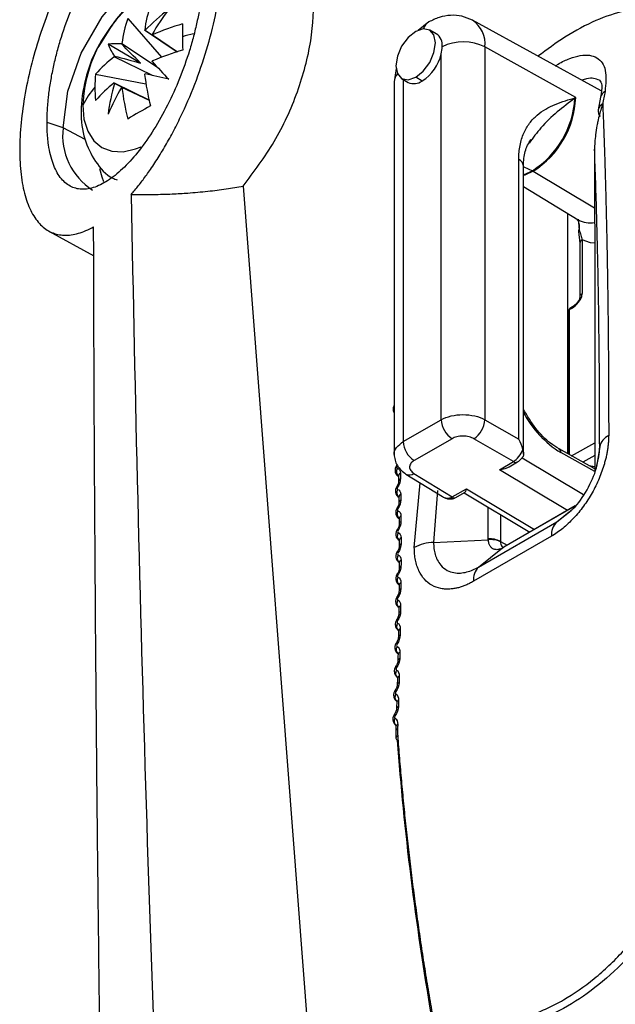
# Model space of a CAD drawing. Header units: millimetres. Extents: x 25 to 1229, y -261 to 1180.
# Tile 18 of 224: x 777 to 796, y -64 to -32. Entities that reach past the tile are written whole.
import ezdxf

# ---------------------------------------------------------------- set-up
doc = ezdxf.new("R2010")
doc.units = ezdxf.units.MM

msp = doc.modelspace()

# ---------------------------------------------------------------- linework, layer by layer
at = {"color": 7, "linetype": 'Continuous', "lineweight": 25}
for p, q in [((780.149, -31.924), (781.229, -33.169)), ((789.811, -32.035), (789.474, -32.307)), ((795.345, -34.249), (791.215, -31.981)), ((781.733, -33.005), (780.691, -32.302)), ((780.706, -32.304), (780.93, -32.444)), ((780.94, -32.446), (781.749, -32.999)), ((790.052, -32.418), (789.84, -32.295)), ((780.559, -33.355), (779.517, -32.753)), ((779.962, -32.723), (781.099, -33.489)), ((791.612, -32.839), (791.612, -44.809)), ((794.528, -34.464), (791.612, -32.839)), ((780.947, -33.756), (779.713, -33.154)), ((790.21, -44.809), (790.21, -33.062)), ((779.115, -33.715), (780.733, -34.027)), ((788.768, -33.528), (788.701, -33.959)), ((789.602, -33.932), (789.39, -33.809)), ((779.713, -33.995), (780.843, -34.546)), ((780.021, -34.167), (779.722, -34.007)), ((780.846, -34.563), (779.962, -34.139)), ((788.701, -33.956), (788.701, -45.937)), ((788.94, -33.854), (789.152, -33.976)), ((788.993, -33.885), (788.993, -45.512)), ((795.324, -34.455), (795.249, -34.856)), ((778.074, -35.433), (777.558, -35.261)), ((778.78, -35.813), (778.074, -35.433)), ((795.129, -36.144), (795.131, -36.123)), ((792.698, -45.436), (792.698, -36.447)), ((792.851, -45.91), (792.851, -36.655)), ((793.163, -36.829), (795.134, -38.007)), ((783.853, -37.311), (786.637, -73.788)), ((792.851, -37.321), (794.61, -38.388)), ((794.276, -45.906), (794.276, -38.185)), ((794.597, -38.4), (794.581, -38.411)), ((794.608, -38.368), (794.638, -38.71)), ((777.615, -38.749), (779.058, -39.541)), ((794.614, -38.769), (794.658, -39.137)), ((794.658, -39.137), (794.658, -40.859)), ((794.731, -39.035), (794.731, -40.757)), ((794.29, -41.325), (794.29, -45.913)), ((794.387, -41.241), (794.32, -41.285)), ((794.32, -41.285), (794.32, -45.93)), ((794.404, -41.198), (794.336, -41.241)), ((788.993, -45.512), (790.21, -44.809)), ((791.612, -44.809), (792.698, -45.436)), ((790.557, -45.418), (789.341, -46.12)), ((792.526, -46.153), (791.258, -45.422)), ((795.142, -46.388), (793.994, -45.748)), ((794.394, -45.971), (795.142, -45.554)), ((795.296, -45.673), (795.198, -46.319)), ((792.08, -46.42), (792.526, -46.153)), ((792.807, -46.03), (794.779, -47.208)), ((795.14, -46.472), (794.05, -45.865)), ((795.142, -45.958), (794.757, -46.173)), ((788.791, -46.248), (788.773, -46.28)), ((794.26, -47.722), (792.08, -46.42)), ((792.394, -46.323), (792.657, -46.165)), ((794.944, -46.277), (795.142, -46.316)), ((795.077, -46.351), (795.142, -46.364)), ((788.834, -46.628), (788.842, -46.633)), ((788.842, -46.631), (788.834, -46.628)), ((788.842, -46.612), (788.841, -46.613)), ((789.078, -46.553), (790.248, -47.276)), ((789.335, -46.532), (790.559, -47.289)), ((789.346, -48.917), (789.534, -46.835)), ((790.086, -47.085), (789.966, -48.75)), ((790.559, -47.289), (791.02, -47.032)), ((791.02, -47.032), (793.2, -48.334)), ((788.846, -47.304), (788.852, -47.308)), ((788.852, -47.306), (788.847, -47.303)), ((788.852, -47.29), (788.852, -47.293)), ((790.619, -47.333), (790.683, -47.305)), ((790.683, -47.305), (790.959, -47.151)), ((790.943, -47.16), (793.051, -48.42)), ((791.72, -48.637), (791.719, -47.624)), ((794.504, -47.583), (792.2, -48.914)), ((794.507, -47.579), (792.221, -48.9)), ((793.916, -48.093), (794.384, -47.719)), ((788.855, -47.991), (788.859, -47.993)), ((788.859, -47.992), (788.856, -47.99)), ((788.859, -47.979), (788.859, -47.984)), ((792.11, -47.858), (792.111, -48.717)), ((793.916, -48.093), (794.318, -47.767)), ((791.41, -49.54), (793.916, -48.093)), ((788.86, -48.689), (788.862, -48.69)), ((789.966, -48.75), (791.721, -48.661)), ((793.751, -48.551), (791.245, -49.998)), ((791.41, -49.54), (792.179, -48.926)), ((792.111, -48.717), (792.332, -48.835)), ((792.2, -48.914), (792.221, -48.9)), ((788.861, -49.397), (788.862, -49.398)), ((788.751, -54.8), (788.754, -55.036))]:
    msp.add_line(p, q, dxfattribs=at)
at = {"color": 7, "linetype": 'Continuous', "lineweight": 25, "flags": 128}
for points in [[(778.074, -35.433), (778.223, -34.261), (778.656, -33.033), (779.329, -31.867), (780.177, -30.878), (781.117, -30.164), (782.057, -29.793), (782.546, -29.75)], [(789.39, -32.34), (789.146, -32.536), (788.94, -32.815), (788.802, -33.133), (788.753, -33.442), (788.802, -33.695), (788.94, -33.854), (789.146, -33.894), (789.39, -33.809)], [(789.39, -33.809), (789.633, -33.613), (789.84, -33.334), (789.978, -33.016), (790.026, -32.707), (789.978, -32.454), (789.84, -32.295), (789.633, -32.255), (789.39, -32.34)], [(778.703, -34.71), (778.743, -35.161), (778.863, -35.547), (779.057, -35.855), (779.318, -36.072), (779.637, -36.19), (780, -36.204), (780.395, -36.115), (780.577, -36.042)], [(779.245, -36.741), (779.319, -37.011), (779.373, -37.155)], [(792.848, -36.682), (792.862, -36.687), (793.138, -36.815)], [(792.851, -36.945), (792.875, -36.937), (793.138, -36.815)], [(793.163, -36.829), (792.896, -36.953), (792.851, -36.968)], [(794.595, -38.397), (794.573, -38.367), (794.57, -38.363)], [(795.132, -39.144), (794.997, -39.129), (794.731, -39.035)], [(788.82, -47.665), (788.805, -47.653), (788.797, -47.645), (788.794, -47.64), (788.796, -47.64)], [(788.824, -48.364), (788.81, -48.351), (788.802, -48.342), (788.799, -48.337), (788.801, -48.336)], [(792.179, -48.926), (792.206, -48.908), (792.216, -48.903)], [(788.826, -49.073), (788.811, -49.059), (788.803, -49.049), (788.801, -49.044), (788.803, -49.042)], [(788.823, -49.792), (788.809, -49.778), (788.801, -49.767), (788.799, -49.761), (788.799, -49.76)], [(788.817, -50.522), (788.803, -50.507), (788.795, -50.495), (788.793, -50.488), (788.795, -50.485)], [(788.807, -51.261), (788.793, -51.245), (788.785, -51.233), (788.783, -51.225), (788.784, -51.223)], [(788.793, -52.01), (788.779, -51.993), (788.771, -51.98), (788.77, -51.971), (788.771, -51.969)], [(788.776, -52.769), (788.762, -52.751), (788.754, -52.737), (788.753, -52.727), (788.756, -52.723)], [(788.755, -53.536), (788.741, -53.518), (788.733, -53.503), (788.732, -53.492), (788.734, -53.489)], [(788.73, -54.312), (788.716, -54.293), (788.709, -54.277), (788.708, -54.266), (788.71, -54.263)], [(788.751, -54.8), (788.75, -54.802), (788.75, -54.803)]]:
    msp.add_lwpolyline(points, dxfattribs=at)
at = {"color": 7, "linetype": 'Continuous', "lineweight": 25}
for centre, radius, start, end in [((783.267, -34.918), 4.569, 122.6055, 177.3945), ((784.637, -32.802), 3.977, 160.9425, 172.7771), ((783.908, -33.223), 3.977, 160.9425, 172.7771), ((785.514, -36.937), 6.677, 127.3542, 136.0595), ((787.88, -36.45), 8.026, 143.0899, 149.9766), ((784.063, -39.69), 7.888, 105.832, 113.3246), ((793.722, -32.503), 11.818, 178.0474, 180.0292), ((790.02, -32.377), 0.4, 121.4574, 162.19), ((790.705, -32.737), 0.912, 353.6062, 56.0321), ((780.648, -32.693), 0.394, 81.617, 83.8276), ((780.622, -32.678), 0.394, 36.1634, 38.3737), ((784.36, -41.116), 8.95, 103.5686, 105.9225), ((795.897, -32.503), 13.992, 180.0237, 181.7944), ((789.811, -32.775), 0.432, 352.7441, 55.9436), ((779.777, -34.472), 1.739, 84.3613, 98.5922), ((781.136, -32.119), 1.739, 201.3928, 215.6261), ((781.257, -33.748), 1.652, 141.626, 142.4756), ((790.916, -34.224), 1.55, 63.3385, 115.9221), ((782.119, -36.321), 3.977, 127.2203, 139.0558), ((781.249, -33.763), 1.652, 157.5242, 158.3738), ((784.063, -40.531), 7.888, 105.832, 113.3246), ((788.835, -32.748), 1.41, 302.9242, 347.1525), ((779.405, -32.678), 1.652, 337.5242, 338.3738), ((995.494, 167.411), 293.813, 223.09094, 223.24249), ((783.298, -34.13), 4.204, 174.339, 180.0253), ((779.396, -32.694), 1.652, 321.626, 322.4756), ((788.525, -32.802), 7.888, 186.6728, 194.166), ((713.208, -323.799), 297.849, 76.75243, 76.90192), ((789.101, -33.97), 0.401, 137.8298, 178.1001), ((781.32, -36.059), 2.944, 139.1012, 152.7366), ((783.542, -34.129), 4.448, 180.027, 185.5037), ((782.119, -37.162), 3.977, 127.2203, 139.0558), ((786.139, -35.854), 6.677, 163.9403, 172.6457), ((786.899, -38.147), 8.025, 150.0234, 156.9104), ((780.031, -33.763), 0.394, 216.1634, 218.3737), ((780.005, -33.748), 0.394, 261.617, 263.8276), ((787.797, -33.223), 7.888, 186.6728, 194.166), ((789.337, -33.557), 0.459, 246.1244, 305.1861), ((795.596, -34.516), 0.279, 117.1938, 167.2535), ((786.95, -46.093), 12.881, 118.1267, 121.868), ((791.531, -34.309), 2.977, 302.6665, 356.5701), ((791.564, -34.33), 2.967, 302.6055, 357.3945), ((795.511, -34.904), 0.263, 116.4047, 221.0331), ((780.128, -35.686), 2.069, 172.9878, 237.6084), ((792.601, -36.678), 0.25, 5.3255, 67.3278), ((792.183, -38.469), 1.91, 59.1421, 60.0007), ((794.251, -38.604), 0.402, 344.6863, 31.0657), ((794.993, -37.724), 0.766, 240.0769, 280.3843), ((794.68, -38.762), 0.067, 128.9026, 184.8693), ((794.783, -39.149), 0.126, 114.3747, 174.305), ((794.39, -41.325), 0.1, 122.53, 179.9999), ((794.34, -41.33), 0.0503, 114.3747, 174.3052), ((794.365, -41.277), 0.0465, 128.5677, 188.8773), ((795.816, -43.016), 3.352, 207.7979, 238.2053), ((790.98, -44.774), 0.77, 182.6523, 236.7703), ((790.82, -44.761), 0.793, 303.5222, 356.4777), ((789.763, -45.476), 0.77, 182.6523, 236.7703), ((795.816, -45.798), 0.534, 115.5663, 166.5367), ((793.927, -45.852), 0.123, 353.8249, 56.8622), ((792.601, -46.054), 0.125, 232.7666, 296.6259), ((788.854, -46.201), 0.113, 224.1167, 240.8694), ((788.989, -46.47), 0.214, 151.9758, 226.7322), ((788.949, -46.617), 0.108, 117.2032, 177.584), ((788.951, -46.796), 0.107, 116.8818, 177.8153), ((789.189, -46.328), 0.251, 243.645, 305.5278), ((788.842, -46.915), 0.0695, 214.7294, 243.1545), ((788.999, -47.148), 0.212, 151.6057, 226.4002), ((788.956, -47.298), 0.105, 116.0674, 177.1561), ((788.958, -47.48), 0.104, 115.7492, 177.1166), ((790.635, -47.19), 0.125, 232.3308, 292.9899), ((789.004, -47.836), 0.21, 151.2796, 225.4018), ((788.96, -47.99), 0.101, 114.8676, 176.7123), ((788.96, -48.175), 0.101, 114.5395, 176.5733), ((794.298, -48.49), 0.55, 133.9354, 186.4307), ((789.006, -48.536), 0.207, 150.8708, 225.4624), ((788.96, -48.692), 0.0981, 113.6016, 176.2494), ((791.772, -49.38), 0.745, 62.9209, 93.9718), ((791.797, -49.386), 0.728, 64.4021, 95.9856), ((788.964, -48.884), 0.102, 114.8465, 174.4305), ((790.011, -50.15), 1.401, 91.8393, 118.3349), ((789.004, -49.246), 0.205, 150.457, 225.4786), ((788.96, -49.409), 0.0995, 113.9394, 174.0918), ((788.959, -49.6), 0.0987, 113.6243, 173.7282), ((791.792, -49.936), 0.55, 133.9354, 186.4306), ((788.997, -49.967), 0.201, 149.9583, 226.4657), ((788.951, -50.327), 0.0957, 112.3446, 172.989), ((788.953, -50.132), 0.0963, 112.6654, 173.4493), ((788.987, -50.697), 0.199, 149.5617, 226.0008), ((788.942, -50.866), 0.0933, 111.3323, 172.7631), ((788.939, -51.063), 0.0927, 111.0072, 172.207), ((788.973, -51.438), 0.195, 148.9956, 227.5033), ((788.928, -51.61), 0.0903, 109.9398, 172.0274), ((788.923, -51.809), 0.0898, 109.6122, 171.376), ((788.955, -52.188), 0.192, 148.4707, 228.3039), ((788.904, -52.564), 0.087, 108.1603, 170.4892), ((788.91, -52.364), 0.0875, 108.4888, 171.2313), ((788.933, -52.947), 0.188, 147.911, 229.3317), ((788.888, -53.127), 0.0847, 106.9794, 170.3753), ((788.882, -53.329), 0.0844, 106.6527, 169.539), ((788.907, -53.716), 0.184, 147.3122, 230.6205), ((788.855, -54.102), 0.0818, 105.0916, 168.5172), ((788.862, -53.899), 0.0821, 105.4135, 169.4476), ((788.877, -54.494), 0.18, 146.6787, 232.0988), ((788.833, -54.681), 0.0795, 103.7936, 168.4393), ((788.828, -54.818), 0.0796, 103.6253, 167.4715), ((788.845, -55.04), 0.091, 110.7974, 177.6743), ((788.839, -55.021), 0.086, 190.195, 250.2753)]:
    msp.add_arc(centre, radius, start, end, dxfattribs=at)
for points, knots in [([(786.142, -83.536), (786.26, -83.491), (786.38, -83.441), (786.621, -83.343), (786.982, -83.196), (787.344, -83.05), (788.071, -82.758), (788.559, -82.562), (790.035, -81.959), (791.034, -81.544), (794.071, -80.259), (796.148, -79.35), (802.511, -76.486), (806.937, -74.386), (816.153, -69.8), (823.336, -66.072), (830.918, -61.906), (836.06, -59.032), (838.678, -57.545), (843.983, -54.482), (846.669, -52.908), (852.086, -49.687), (854.821, -48.038), (863.103, -42.976), (871.54, -37.687), (880.194, -32.07), (886.009, -28.254), (888.943, -26.309), (894.805, -22.384), (899.197, -19.414), (903.584, -16.403), (905.776, -14.89), (906.506, -14.384), (907.602, -13.625), (908.15, -13.245), (908.7, -12.867), (909.066, -12.615), (909.25, -12.49), (909.432, -12.362)], [0, 0, 0, 0, 0.003906, 0.003906, 0.007813, 0.015625, 0.015625, 0.03125, 0.03125, 0.0625, 0.0625, 0.125, 0.125, 0.25, 0.25, 0.375, 0.4375, 0.4375, 0.5, 0.5, 0.5625, 0.5625, 0.625, 0.625, 0.75, 0.8125, 0.8125, 0.875, 0.875, 0.9375, 0.96875, 0.96875, 0.984375, 0.984375, 0.992188, 0.996094, 0.996094, 1, 1, 1, 1]), ([(793.815, -79.117), (801.599, -75.428), (817.162, -68.053), (840.549, -55.591), (863.912, -42.09), (884.967, -29.049), (898.175, -20.071), (903.649, -16.35)], [0, 0, 0, 0, 0.21245, 0.42482, 0.637338, 0.84971, 1, 1, 1, 1]), ([(780.26, -37.573), (780.3, -37.527), (780.378, -37.435), (780.496, -37.29), (780.612, -37.14), (780.728, -36.983), (780.9, -36.742), (781.124, -36.403), (781.397, -35.948), (781.659, -35.466), (781.99, -34.794), (782.365, -33.905), (782.734, -32.797), (783.007, -31.681), (783.171, -30.601), (783.216, -29.601), (783.141, -28.72), (782.949, -27.994), (782.65, -27.445), (782.259, -27.091), (781.869, -26.965), (781.529, -26.964), (781.261, -27.014), (780.984, -27.113), (780.73, -27.243), (780.505, -27.387), (780.311, -27.529), (780.181, -27.64), (780.116, -27.695)], [0, 0, 0, 0, 0.012577, 0.025122, 0.037649, 0.050174, 0.062712, 0.093873, 0.124945, 0.15635, 0.187638, 0.249796, 0.312421, 0.374629, 0.437332, 0.50004, 0.562326, 0.624984, 0.687361, 0.749925, 0.812496, 0.84367, 0.874941, 0.906253, 0.937646, 0.958417, 0.979179, 1, 1, 1, 1]), ([(777.558, -35.261), (777.558, -35.208), (777.559, -35.103), (777.565, -34.942), (777.575, -34.776), (777.588, -34.608), (777.615, -34.351), (777.663, -33.999), (777.747, -33.548), (777.853, -33.091), (778.023, -32.48), (778.284, -31.722), (778.663, -30.861), (779.092, -30.078), (779.555, -29.4), (780.037, -28.849), (780.521, -28.446), (780.99, -28.203), (781.427, -28.133), (781.815, -28.239), (782.084, -28.475), (782.259, -28.748), (782.37, -28.993), (782.457, -29.277), (782.513, -29.561), (782.546, -29.83), (782.564, -30.072), (782.566, -30.243), (782.567, -30.329)], [0, 0, 0, 0, 0.012522, 0.025017, 0.037506, 0.050011, 0.062553, 0.093851, 0.125232, 0.156367, 0.187615, 0.250222, 0.312675, 0.37509, 0.437685, 0.499941, 0.562558, 0.624778, 0.687348, 0.749646, 0.812097, 0.843427, 0.87469, 0.90615, 0.937571, 0.958402, 0.979179, 1, 1, 1, 1]), ([(783.853, -37.311), (784.201, -36.845), (784.899, -35.915), (785.644, -34.28), (786.08, -32.631), (786.156, -31.077), (785.854, -29.78), (785.342, -28.9), (784.851, -28.652), (784.674, -28.563)], [0, 0, 0, 0, 0.152455, 0.304994, 0.457517, 0.609971, 0.76233, 0.914634, 1, 1, 1, 1]), ([(779.05, -28.922), (779.009, -28.982), (778.926, -29.102), (778.804, -29.288), (778.683, -29.48), (778.566, -29.676), (778.45, -29.878), (778.337, -30.085), (778.225, -30.298), (778.007, -30.733), (777.7, -31.417), (777.347, -32.377), (777.058, -33.357), (776.844, -34.335), (776.711, -35.278), (776.666, -36.159), (776.709, -36.952), (776.84, -37.627), (777.052, -38.174), (777.341, -38.572), (777.695, -38.82), (778.037, -38.894), (778.333, -38.879), (778.564, -38.829), (778.804, -38.743), (778.97, -38.655), (779.053, -38.611)], [0, 0, 0, 0, 0.015772, 0.031453, 0.047065, 0.062632, 0.078176, 0.093721, 0.10929, 0.124907, 0.187548, 0.249666, 0.312314, 0.374484, 0.437036, 0.499397, 0.561792, 0.624403, 0.68668, 0.749459, 0.811668, 0.874498, 0.905858, 0.937102, 0.96842, 1, 1, 1, 1]), ([(782.567, -30.329), (782.567, -30.382), (782.566, -30.487), (782.56, -30.649), (782.55, -30.815), (782.536, -30.984), (782.509, -31.24), (782.459, -31.591), (782.373, -32.04), (782.264, -32.496), (782.089, -33.106), (781.821, -33.861), (781.433, -34.719), (780.996, -35.499), (780.526, -36.174), (780.041, -36.721), (779.558, -37.123), (779.093, -37.365), (778.664, -37.437), (778.285, -37.334), (778.024, -37.101), (777.854, -36.832), (777.748, -36.589), (777.664, -36.309), (777.61, -36.026), (777.578, -35.759), (777.561, -35.517), (777.559, -35.346), (777.558, -35.261)], [0, 0, 0, 0, 0.012562, 0.025097, 0.037625, 0.050168, 0.062748, 0.093919, 0.125157, 0.156436, 0.187807, 0.250373, 0.312722, 0.375375, 0.437685, 0.500277, 0.562677, 0.625118, 0.687645, 0.749921, 0.812531, 0.843722, 0.874829, 0.906207, 0.937528, 0.958377, 0.979167, 1, 1, 1, 1]), ([(780.962, -30.918), (780.802, -31.021), (780.367, -31.302), (779.785, -31.878), (779.466, -32.414), (779.329, -32.643)], [0, 0, 0, 0, 0.249612, 0.679241, 1, 1, 1, 1]), ([(797.677, -31.537), (797.173, -31.543), (796.166, -31.555), (794.589, -32.202), (793.606, -32.922), (793.316, -33.135)], [0, 0, 0, 0, 0.4133519, 0.8266972, 1, 1, 1, 1]), ([(791.215, -31.981), (791.104, -31.931), (790.884, -31.834), (790.515, -31.811), (790.147, -31.871), (789.922, -31.981), (789.811, -32.035)], [0, 0, 0, 0, 0.260068, 0.515837, 0.763586, 1, 1, 1, 1]), ([(779.329, -32.643), (779.279, -32.718), (779.027, -33.094), (778.759, -33.886), (778.605, -34.879), (778.72, -35.789), (779.081, -36.516), (779.473, -36.981), (779.76, -37.09), (779.806, -37.107)], [0, 0, 0, 0, 0.05052, 0.250469, 0.456972, 0.640141, 0.807841, 0.969476, 1, 1, 1, 1]), ([(793.883, -33.446), (793.909, -33.428), (794.067, -33.321), (794.34, -33.201), (794.796, -33.065), (795.243, -33.134), (795.537, -33.539), (795.491, -34.025), (795.469, -34.268)], [0, 0, 0, 0, 0.024897, 0.147032, 0.269845, 0.513229, 0.75655, 1, 1, 1, 1]), ([(795.29, -33.906), (795.169, -33.863), (795.014, -33.808), (794.775, -33.888), (794.721, -33.906)], [0, 0, 0, 0, 0.77722, 1, 1, 1, 1]), ([(795.293, -33.908), (795.325, -33.946), (795.39, -34.024), (795.347, -34.309), (795.324, -34.455)], [0, 0, 0, 0, 0.4897855, 1, 1, 1, 1]), ([(792.698, -36.447), (792.698, -36.287), (792.712, -36.138), (792.767, -35.859), (792.807, -35.728), (792.911, -35.49), (792.973, -35.383), (793.116, -35.191), (793.198, -35.105), (793.459, -34.881), (793.658, -34.772), (794.081, -34.597), (794.306, -34.531), (794.528, -34.464)], [0, 0, 0, 0, 0.125, 0.125, 0.25, 0.25, 0.375, 0.375, 0.5, 0.5, 0.75, 0.75, 1, 1, 1, 1]), ([(794.503, -34.487), (794.121, -34.771), (793.589, -35.168), (793.155, -35.758), (793.033, -35.925)], [0, 0, 0, 0, 0.717244, 1, 1, 1, 1]), ([(795.393, -34.669), (795.377, -34.717), (795.34, -34.829), (795.287, -35.016), (795.243, -35.201), (795.2, -35.416), (795.165, -35.641), (795.139, -35.893), (795.134, -36.051), (795.131, -36.123)], [0, 0, 0, 0, 0.1093196, 0.2502993, 0.4059273, 0.5004188, 0.6957199, 0.8621956, 1, 1, 1, 1]), ([(795.393, -34.669), (795.4, -34.824), (795.412, -35.134), (795.43, -35.609), (795.447, -36.091), (795.463, -36.58), (795.477, -37.075), (795.491, -37.578), (795.504, -38.088), (795.516, -38.604), (795.527, -39.127), (795.537, -39.657), (795.546, -40.194), (795.554, -40.737), (795.562, -41.287), (795.568, -41.843), (795.573, -42.406), (795.577, -42.975), (795.581, -43.551), (795.583, -44.133), (795.585, -44.72), (795.585, -45.117), (795.585, -45.316)], [0, 0, 0, 0, 0.0509302, 0.1017255, 0.1523918, 0.2029354, 0.2533621, 0.3036783, 0.3538899, 0.4040033, 0.4540246, 0.5039602, 0.5538163, 0.6035993, 0.6533156, 0.7029715, 0.7525734, 0.8021279, 0.8516413, 0.9011201, 0.9505709, 1, 1, 1, 1]), ([(792.851, -36.655), (792.857, -36.496), (792.871, -36.179), (793.017, -35.929), (793.09, -35.804)], [0, 0, 0, 0, 0.502756, 1, 1, 1, 1]), ([(795.296, -45.673), (795.296, -45.228), (795.295, -44.787), (795.292, -43.918), (795.289, -43.49), (795.279, -42.222), (795.268, -41.4), (795.24, -39.804), (795.223, -39.029), (795.182, -37.536), (795.158, -36.816), (795.131, -36.123)], [0, 0, 0, 0, 0.125, 0.125, 0.25, 0.25, 0.5, 0.5, 0.75, 0.75, 1, 1, 1, 1]), ([(795.131, -36.123), (795.135, -38.091), (795.141, -41.543), (795.142, -44.991), (795.142, -46.474)], [0, 0, 0, 0, 0.570147, 1, 1, 1, 1]), ([(780.26, -37.573), (780.383, -37.575), (780.619, -37.579), (780.96, -37.577), (781.275, -37.57), (781.565, -37.559), (781.829, -37.546), (782.211, -37.521), (782.703, -37.477), (783.296, -37.404), (783.672, -37.341), (783.853, -37.311)], [0, 0, 0, 0, 0.1005251, 0.1941701, 0.2809392, 0.360869, 0.4339217, 0.5000674, 0.6786386, 0.8453173, 1, 1, 1, 1]), ([(780.669, -121.919), (780.618, -120.505), (780.518, -117.695), (780.378, -113.512), (780.246, -109.385), (780.122, -105.315), (780.007, -101.301), (779.9, -97.345), (779.8, -93.445), (779.708, -89.601), (779.622, -85.813), (779.544, -82.082), (779.473, -78.407), (779.408, -74.787), (779.349, -71.224), (779.296, -67.716), (779.249, -64.263), (779.207, -60.866), (779.171, -57.524), (779.14, -54.238), (779.113, -51.006), (779.092, -47.83), (779.074, -44.708), (779.061, -41.641), (779.056, -39.615), (779.053, -38.611)], [0, 0, 0, 0, 0.050451, 0.100269, 0.149453, 0.198002, 0.245918, 0.2932, 0.339848, 0.385862, 0.431242, 0.475988, 0.5201, 0.563579, 0.606423, 0.648633, 0.69021, 0.731153, 0.771461, 0.811136, 0.850177, 0.888583, 0.926356, 0.963495, 1, 1, 1, 1]), ([(794.638, -38.71), (794.658, -38.768), (794.696, -38.879), (794.72, -38.984), (794.731, -39.035)], [0, 0, 0, 0, 0.518087, 1, 1, 1, 1]), ([(794.387, -41.241), (794.477, -41.184), (794.548, -41.121), (794.67, -40.976), (794.731, -40.893), (794.731, -40.757)], [0, 0, 0, 0, 0.5, 0.5, 1, 1, 1, 1]), ([(794.731, -40.757), (794.716, -40.767), (794.685, -40.789), (794.661, -40.825), (794.661, -40.85), (794.661, -40.86)], [0, 0, 0, 0, 0.355075, 0.73795, 1, 1, 1, 1]), ([(794.658, -40.859), (794.657, -40.878), (794.655, -40.913), (794.631, -40.979), (794.576, -41.048), (794.496, -41.133), (794.437, -41.175), (794.404, -41.198)], [0, 0, 0, 0, 0.149433, 0.267984, 0.478273, 0.711557, 1, 1, 1, 1]), ([(794.404, -41.198), (794.399, -41.203), (794.389, -41.212), (794.388, -41.231), (794.387, -41.241)], [0, 0, 0, 0, 0.483584, 1, 1, 1, 1]), ([(788.701, -44.348), (788.695, -44.358), (788.676, -44.394), (788.667, -44.452), (788.671, -44.516), (788.682, -44.559), (788.696, -44.581), (788.701, -44.588)], [0, 0, 0, 0, 0.147287, 0.477161, 0.677564, 0.900634, 1, 1, 1, 1]), ([(793.994, -45.748), (793.903, -45.691), (793.647, -45.531), (793.221, -45.11), (792.974, -44.687), (792.851, -44.476)], [0, 0, 0, 0, 0.216357, 0.60809, 1, 1, 1, 1]), ([(790.21, -44.809), (790.393, -44.705), (790.649, -44.644), (791.167, -44.644), (791.426, -44.704), (791.612, -44.809)], [0, 0, 0, 0, 0.5, 0.5, 1, 1, 1, 1]), ([(788.703, -45.925), (788.702, -45.923), (788.677, -45.847), (788.76, -45.689), (788.916, -45.571), (788.993, -45.512)], [0, 0, 0, 0, 0.015363, 0.507682, 1, 1, 1, 1]), ([(791.258, -45.422), (791.216, -45.397), (791.164, -45.376), (791.043, -45.345), (790.975, -45.336), (790.838, -45.335), (790.771, -45.344), (790.651, -45.373), (790.599, -45.394), (790.557, -45.418)], [0, 0, 0, 0, 0.25, 0.25, 0.5, 0.5, 0.75, 0.75, 1, 1, 1, 1]), ([(795.585, -45.316), (795.584, -45.356), (795.583, -45.437), (795.575, -45.563), (795.56, -45.69), (795.541, -45.82), (795.515, -45.952), (795.484, -46.086), (795.439, -46.254), (795.373, -46.458), (795.251, -46.773), (795.061, -47.161), (794.783, -47.596), (794.517, -47.919), (794.291, -48.147), (794.115, -48.301), (793.934, -48.439), (793.812, -48.514), (793.751, -48.551)], [0, 0, 0, 0, 0.035923, 0.07158, 0.107086, 0.142558, 0.178111, 0.213862, 0.249925, 0.312284, 0.374619, 0.499787, 0.624363, 0.749323, 0.811673, 0.874243, 0.937247, 1, 1, 1, 1]), ([(792.526, -46.153), (792.587, -46.116), (792.648, -46.06), (792.754, -45.925), (792.799, -45.846), (792.83, -45.765)], [0, 0, 0, 0, 0.5, 0.5, 1, 1, 1, 1]), ([(792.83, -45.765), (792.834, -45.786), (792.843, -45.827), (792.851, -45.884), (792.851, -45.935), (792.844, -45.974), (792.834, -45.992), (792.83, -45.999)], [0, 0, 0, 0, 0.210646, 0.419106, 0.632733, 0.858374, 1, 1, 1, 1]), ([(795.227, -46.189), (795.243, -46.126), (795.288, -45.946), (795.293, -45.781), (795.296, -45.673)], [0, 0, 0, 0, 0.345719, 1, 1, 1, 1]), ([(788.701, -45.922), (788.706, -45.983), (788.716, -46.105), (788.796, -46.279), (788.915, -46.436), (789.024, -46.514), (789.078, -46.553)], [0, 0, 0, 0, 0.255382, 0.509939, 0.759519, 1, 1, 1, 1]), ([(789.341, -46.12), (789.3, -46.144), (789.263, -46.174), (789.21, -46.244), (789.195, -46.284), (789.194, -46.364), (789.208, -46.404), (789.258, -46.476), (789.294, -46.507), (789.335, -46.532)], [0, 0, 0, 0, 0.25, 0.25, 0.5, 0.5, 0.75, 0.75, 1, 1, 1, 1]), ([(792.657, -46.165), (792.684, -46.146), (792.738, -46.109), (792.797, -46.048), (792.823, -46.008), (792.829, -45.999)], [0, 0, 0, 0, 0.442507, 0.87321, 1, 1, 1, 1]), ([(788.773, -46.28), (788.765, -46.294), (788.748, -46.323), (788.733, -46.373), (788.727, -46.424), (788.73, -46.475), (788.743, -46.521), (788.769, -46.572), (788.8, -46.6), (788.82, -46.618)], [0, 0, 0, 0, 0.134479, 0.270603, 0.406501, 0.539672, 0.667671, 0.788454, 1, 1, 1, 1]), ([(788.799, -46.3), (788.789, -46.315), (788.784, -46.332), (788.784, -46.358), (788.79, -46.367), (788.8, -46.369)], [0, 0, 0, 0, 0.5, 0.5, 1, 1, 1, 1]), ([(792.391, -46.319), (792.382, -46.327), (792.34, -46.358), (792.233, -46.393), (792.137, -46.41), (792.08, -46.42)], [0, 0, 0, 0, 0.109621, 0.473979, 1, 1, 1, 1]), ([(794.318, -47.767), (794.361, -47.734), (794.582, -47.564), (794.909, -47.062), (795.156, -46.532), (795.216, -46.244), (795.227, -46.189)], [0, 0, 0, 0, 0.096729, 0.499536, 0.903552, 1, 1, 1, 1]), ([(788.844, -46.792), (788.844, -46.803), (788.843, -46.825), (788.831, -46.865), (788.813, -46.909), (788.795, -46.939), (788.785, -46.955)], [0, 0, 0, 0, 0.238079, 0.482855, 0.736087, 1, 1, 1, 1]), ([(788.834, -46.628), (788.833, -46.627), (788.827, -46.625), (788.824, -46.621), (788.821, -46.617)], [0, 0, 0, 0, 0.259743, 1, 1, 1, 1]), ([(788.841, -46.613), (788.842, -46.639), (788.843, -46.699), (788.844, -46.759), (788.844, -46.791)], [0, 0, 0, 0, 0.452479, 1, 1, 1, 1]), ([(788.785, -46.955), (788.777, -46.969), (788.761, -46.997), (788.746, -47.047), (788.739, -47.098), (788.742, -47.148), (788.755, -47.194), (788.78, -47.246), (788.812, -47.275), (788.832, -47.293)], [0, 0, 0, 0, 0.134295, 0.269929, 0.405255, 0.537969, 0.665784, 0.786773, 1, 1, 1, 1]), ([(788.811, -46.977), (788.802, -46.992), (788.796, -47.008), (788.796, -47.035), (788.802, -47.045), (788.812, -47.047)], [0, 0, 0, 0, 0.5, 0.5, 1, 1, 1, 1]), ([(791.02, -47.032), (791.009, -47.061), (790.99, -47.111), (790.971, -47.148), (790.96, -47.148), (790.957, -47.148)], [0, 0, 0, 0, 0.536385, 0.908018, 1, 1, 1, 1]), ([(788.847, -47.303), (788.845, -47.302), (788.839, -47.3), (788.835, -47.295), (788.832, -47.292)], [0, 0, 0, 0, 0.382901, 1, 1, 1, 1]), ([(788.852, -47.293), (788.852, -47.32), (788.853, -47.381), (788.854, -47.442), (788.854, -47.475)], [0, 0, 0, 0, 0.452479, 1, 1, 1, 1]), ([(790.23, -47.264), (790.246, -47.274), (790.276, -47.294), (790.324, -47.313), (790.372, -47.325), (790.419, -47.329), (790.465, -47.325), (790.494, -47.317), (790.508, -47.313)], [0, 0, 0, 0, 0.181119, 0.355959, 0.524865, 0.688219, 0.846442, 1, 1, 1, 1]), ([(790.245, -47.274), (790.271, -47.289), (790.325, -47.32), (790.418, -47.348), (790.518, -47.359), (790.583, -47.342), (790.613, -47.334)], [0, 0, 0, 0, 0.237097, 0.487352, 0.758068, 1, 1, 1, 1]), ([(790.508, -47.313), (790.52, -47.32), (790.542, -47.334), (790.577, -47.341), (790.609, -47.34), (790.627, -47.33), (790.636, -47.326)], [0, 0, 0, 0, 0.252555, 0.51278, 0.774533, 1, 1, 1, 1]), ([(788.794, -47.64), (788.786, -47.654), (788.77, -47.682), (788.755, -47.732), (788.748, -47.783), (788.75, -47.833), (788.763, -47.879), (788.788, -47.932), (788.819, -47.961), (788.839, -47.979)], [0, 0, 0, 0, 0.1342009, 0.269414, 0.4042136, 0.5364882, 0.6641073, 0.7852581, 1, 1, 1, 1]), ([(788.854, -47.475), (788.853, -47.486), (788.852, -47.509), (788.841, -47.55), (788.822, -47.595), (788.804, -47.625), (788.794, -47.64)], [0, 0, 0, 0, 0.238671, 0.48363, 0.736682, 1, 1, 1, 1]), ([(788.82, -47.665), (788.81, -47.679), (788.804, -47.696), (788.805, -47.723), (788.811, -47.733), (788.82, -47.735)], [0, 0, 0, 0, 0.5, 0.5, 1, 1, 1, 1]), ([(788.856, -47.99), (788.853, -47.989), (788.846, -47.987), (788.842, -47.981), (788.84, -47.978)], [0, 0, 0, 0, 0.487362, 1, 1, 1, 1]), ([(788.859, -47.984), (788.859, -48.012), (788.859, -48.073), (788.86, -48.135), (788.86, -48.169)], [0, 0, 0, 0, 0.452479, 1, 1, 1, 1]), ([(788.8, -48.336), (788.791, -48.35), (788.775, -48.378), (788.76, -48.428), (788.752, -48.478), (788.755, -48.529), (788.767, -48.575), (788.792, -48.628), (788.823, -48.657), (788.843, -48.676)], [0, 0, 0, 0, 0.1341947, 0.2690553, 0.4033735, 0.5352259, 0.6626358, 0.7839051, 1, 1, 1, 1]), ([(788.86, -48.169), (788.859, -48.181), (788.858, -48.205), (788.846, -48.246), (788.827, -48.291), (788.809, -48.321), (788.8, -48.336)], [0, 0, 0, 0, 0.23929, 0.48444, 0.737303, 1, 1, 1, 1]), ([(788.824, -48.364), (788.815, -48.378), (788.809, -48.395), (788.809, -48.422), (788.815, -48.432), (788.825, -48.435)], [0, 0, 0, 0, 0.5, 0.5, 1, 1, 1, 1]), ([(788.861, -48.688), (788.857, -48.686), (788.85, -48.684), (788.846, -48.677), (788.844, -48.675)], [0, 0, 0, 0, 0.576727, 1, 1, 1, 1]), ([(788.863, -48.679), (788.862, -48.679), (788.861, -48.677), (788.862, -48.682), (788.862, -48.686)], [0, 0, 0, 0, 0.11385, 1, 1, 1, 1]), ([(788.862, -48.686), (788.862, -48.714), (788.862, -48.777), (788.862, -48.84), (788.862, -48.874)], [0, 0, 0, 0, 0.452479, 1, 1, 1, 1]), ([(792.179, -48.926), (792.161, -48.935), (792.125, -48.954), (792.073, -48.972), (792.023, -48.982), (791.974, -48.983), (791.929, -48.977), (791.887, -48.963), (791.848, -48.941), (791.814, -48.911), (791.785, -48.874), (791.761, -48.83), (791.741, -48.78), (791.727, -48.724), (791.723, -48.682), (791.721, -48.661)], [0, 0, 0, 0, 0.078718, 0.156299, 0.23312, 0.309471, 0.385664, 0.462015, 0.538636, 0.614896, 0.691, 0.767251, 0.843956, 0.921414, 1, 1, 1, 1]), ([(788.862, -48.874), (788.861, -48.886), (788.86, -48.91), (788.848, -48.953), (788.829, -48.998), (788.811, -49.028), (788.801, -49.043)], [0, 0, 0, 0, 0.239936, 0.485286, 0.737951, 1, 1, 1, 1]), ([(791.245, -49.998), (791.204, -50.02), (791.123, -50.066), (791.001, -50.121), (790.881, -50.168), (790.762, -50.204), (790.644, -50.23), (790.509, -50.248), (790.36, -50.253), (790.147, -50.228), (789.904, -50.14), (789.663, -49.947), (789.514, -49.717), (789.428, -49.5), (789.381, -49.32), (789.352, -49.126), (789.348, -48.987), (789.346, -48.917)], [0, 0, 0, 0, 0.041934, 0.083538, 0.12499, 0.166467, 0.208148, 0.250208, 0.312486, 0.374736, 0.499874, 0.624528, 0.749321, 0.811686, 0.874228, 0.937256, 1, 1, 1, 1]), ([(789.966, -48.75), (789.967, -48.783), (789.968, -48.85), (789.977, -48.948), (789.993, -49.042), (790.015, -49.134), (790.045, -49.222), (790.099, -49.346), (790.204, -49.508), (790.384, -49.652), (790.602, -49.727), (790.817, -49.74), (791.024, -49.706), (791.222, -49.64), (791.349, -49.572), (791.41, -49.54)], [0, 0, 0, 0, 0.039885, 0.080458, 0.121771, 0.163885, 0.206865, 0.25078, 0.358137, 0.500194, 0.619939, 0.727634, 0.825963, 0.916494, 1, 1, 1, 1]), ([(792.111, -48.729), (792.118, -48.779), (792.128, -48.862), (792.175, -48.904), (792.194, -48.92)], [0, 0, 0, 0, 0.597445, 1, 1, 1, 1]), ([(788.801, -49.043), (788.793, -49.057), (788.776, -49.085), (788.761, -49.134), (788.754, -49.185), (788.757, -49.25), (788.781, -49.323), (788.823, -49.364), (788.844, -49.383)], [0, 0, 0, 0, 0.13444, 0.26918, 0.403224, 0.534833, 0.782444, 1, 1, 1, 1]), ([(788.826, -49.073), (788.816, -49.087), (788.81, -49.104), (788.81, -49.132), (788.816, -49.142), (788.825, -49.145)], [0, 0, 0, 0, 0.5, 0.5, 1, 1, 1, 1]), ([(788.861, -49.59), (788.86, -49.602), (788.858, -49.627), (788.846, -49.67), (788.827, -49.715), (788.809, -49.745), (788.799, -49.76)], [0, 0, 0, 0, 0.240611, 0.486171, 0.738628, 1, 1, 1, 1]), ([(788.862, -49.396), (788.857, -49.394), (788.85, -49.391), (788.846, -49.385), (788.844, -49.382)], [0, 0, 0, 0, 0.653769, 1, 1, 1, 1]), ([(788.862, -49.39), (788.862, -49.389), (788.861, -49.388), (788.861, -49.394), (788.862, -49.398)], [0, 0, 0, 0, 0.219786, 1, 1, 1, 1]), ([(788.862, -49.398), (788.861, -49.427), (788.861, -49.491), (788.861, -49.555), (788.861, -49.59)], [0, 0, 0, 0, 0.452479, 1, 1, 1, 1]), ([(788.799, -49.76), (788.791, -49.774), (788.774, -49.801), (788.758, -49.85), (788.751, -49.901), (788.754, -49.966), (788.777, -50.04), (788.82, -50.081), (788.84, -50.101)], [0, 0, 0, 0, 0.134605, 0.269123, 0.402771, 0.533989, 0.781406, 1, 1, 1, 1]), ([(788.823, -49.792), (788.813, -49.806), (788.808, -49.823), (788.807, -49.852), (788.813, -49.862), (788.822, -49.866)], [0, 0, 0, 0, 0.5, 0.5, 1, 1, 1, 1]), ([(788.86, -50.115), (788.854, -50.113), (788.847, -50.109), (788.842, -50.102), (788.84, -50.1)], [0, 0, 0, 0, 0.693737, 1, 1, 1, 1]), ([(788.857, -50.121), (788.857, -50.151), (788.857, -50.215), (788.856, -50.28), (788.856, -50.315)], [0, 0, 0, 0, 0.452479, 1, 1, 1, 1]), ([(788.859, -50.11), (788.858, -50.11), (788.857, -50.109), (788.857, -50.116), (788.857, -50.121)], [0, 0, 0, 0, 0.302326, 1, 1, 1, 1]), ([(788.793, -50.487), (788.785, -50.5), (788.768, -50.528), (788.752, -50.577), (788.745, -50.628), (788.747, -50.693), (788.77, -50.767), (788.813, -50.809), (788.833, -50.829)], [0, 0, 0, 0, 0.134855, 0.269215, 0.402507, 0.53335, 0.780519, 1, 1, 1, 1]), ([(788.856, -50.315), (788.855, -50.328), (788.853, -50.353), (788.841, -50.397), (788.821, -50.442), (788.803, -50.472), (788.793, -50.487)], [0, 0, 0, 0, 0.241315, 0.487096, 0.739334, 1, 1, 1, 1]), ([(788.817, -50.522), (788.807, -50.536), (788.801, -50.553), (788.801, -50.582), (788.807, -50.593), (788.816, -50.596)], [0, 0, 0, 0, 0.5, 0.5, 1, 1, 1, 1]), ([(788.853, -50.844), (788.848, -50.841), (788.84, -50.838), (788.834, -50.83), (788.833, -50.828)], [0, 0, 0, 0, 0.728318, 1, 1, 1, 1]), ([(788.85, -50.855), (788.849, -50.884), (788.848, -50.949), (788.848, -51.015), (788.847, -51.051)], [0, 0, 0, 0, 0.452479, 1, 1, 1, 1]), ([(788.851, -50.841), (788.85, -50.841), (788.849, -50.84), (788.849, -50.849), (788.85, -50.854)], [0, 0, 0, 0, 0.368367, 1, 1, 1, 1]), ([(788.847, -51.05), (788.846, -51.063), (788.844, -51.089), (788.831, -51.134), (788.812, -51.179), (788.793, -51.208), (788.784, -51.223)], [0, 0, 0, 0, 0.2420507, 0.4880616, 0.7400713, 1, 1, 1, 1]), ([(788.784, -51.223), (788.775, -51.237), (788.759, -51.265), (788.742, -51.314), (788.734, -51.364), (788.737, -51.43), (788.759, -51.505), (788.802, -51.547), (788.822, -51.566)], [0, 0, 0, 0, 0.135187, 0.269451, 0.402427, 0.532912, 0.779782, 1, 1, 1, 1]), ([(788.807, -51.261), (788.797, -51.275), (788.791, -51.292), (788.791, -51.322), (788.796, -51.333), (788.805, -51.337)], [0, 0, 0, 0, 0.5, 0.5, 1, 1, 1, 1]), ([(788.835, -51.795), (788.834, -51.809), (788.832, -51.835), (788.819, -51.88), (788.799, -51.926), (788.78, -51.955), (788.771, -51.969)], [0, 0, 0, 0, 0.242819, 0.489071, 0.74084, 1, 1, 1, 1]), ([(788.843, -51.583), (788.837, -51.58), (788.829, -51.576), (788.823, -51.568), (788.822, -51.566)], [0, 0, 0, 0, 0.758343, 1, 1, 1, 1]), ([(788.838, -51.598), (788.838, -51.627), (788.837, -51.693), (788.835, -51.76), (788.835, -51.796)], [0, 0, 0, 0, 0.452479, 1, 1, 1, 1]), ([(788.839, -51.581), (788.839, -51.581), (788.838, -51.581), (788.838, -51.591), (788.838, -51.597)], [0, 0, 0, 0, 0.422365, 1, 1, 1, 1]), ([(788.771, -51.969), (788.762, -51.983), (788.745, -52.011), (788.729, -52.06), (788.721, -52.11), (788.722, -52.176), (788.745, -52.251), (788.787, -52.294), (788.807, -52.314)], [0, 0, 0, 0, 0.1356, 0.269828, 0.402529, 0.532669, 0.779188, 1, 1, 1, 1]), ([(788.793, -52.01), (788.783, -52.024), (788.777, -52.042), (788.777, -52.071), (788.782, -52.083), (788.791, -52.087)], [0, 0, 0, 0, 0.5, 0.5, 1, 1, 1, 1]), ([(788.83, -52.332), (788.823, -52.328), (788.814, -52.324), (788.808, -52.315), (788.807, -52.313)], [0, 0, 0, 0, 0.784542, 1, 1, 1, 1]), ([(788.823, -52.35), (788.822, -52.381), (788.821, -52.447), (788.819, -52.514), (788.819, -52.55)], [0, 0, 0, 0, 0.452479, 1, 1, 1, 1]), ([(788.824, -52.331), (788.824, -52.331), (788.823, -52.332), (788.823, -52.343), (788.823, -52.35)], [0, 0, 0, 0, 0.4616127, 1, 1, 1, 1]), ([(788.754, -52.725), (788.745, -52.739), (788.728, -52.766), (788.711, -52.815), (788.703, -52.866), (788.704, -52.932), (788.726, -53.008), (788.768, -53.05), (788.788, -53.071)], [0, 0, 0, 0, 0.136092, 0.270344, 0.402806, 0.532615, 0.778736, 1, 1, 1, 1]), ([(788.819, -52.55), (788.817, -52.563), (788.815, -52.591), (788.802, -52.636), (788.782, -52.682), (788.764, -52.71), (788.754, -52.725)], [0, 0, 0, 0, 0.24362, 0.490124, 0.741641, 1, 1, 1, 1]), ([(788.776, -52.769), (788.766, -52.783), (788.759, -52.8), (788.759, -52.83), (788.764, -52.843), (788.774, -52.847)], [0, 0, 0, 0, 0.5, 0.5, 1, 1, 1, 1]), ([(788.812, -53.09), (788.805, -53.086), (788.796, -53.081), (788.79, -53.072), (788.789, -53.07)], [0, 0, 0, 0, 0.807511, 1, 1, 1, 1]), ([(788.804, -53.113), (788.803, -53.143), (788.802, -53.21), (788.8, -53.277), (788.799, -53.314)], [0, 0, 0, 0, 0.452479, 1, 1, 1, 1]), ([(788.805, -53.089), (788.805, -53.09), (788.804, -53.091), (788.804, -53.105), (788.804, -53.112)], [0, 0, 0, 0, 0.488641, 1, 1, 1, 1]), ([(788.799, -53.313), (788.798, -53.327), (788.795, -53.355), (788.782, -53.401), (788.762, -53.447), (788.743, -53.475), (788.734, -53.489)], [0, 0, 0, 0, 0.2444576, 0.4912248, 0.7424769, 1, 1, 1, 1]), ([(788.734, -53.489), (788.725, -53.503), (788.707, -53.531), (788.69, -53.58), (788.681, -53.631), (788.683, -53.697), (788.704, -53.773), (788.746, -53.816), (788.766, -53.837)], [0, 0, 0, 0, 0.136661, 0.270994, 0.403255, 0.532746, 0.778419, 1, 1, 1, 1]), ([(788.755, -53.536), (788.744, -53.55), (788.738, -53.568), (788.737, -53.599), (788.743, -53.611), (788.752, -53.616)], [0, 0, 0, 0, 0.5, 0.5, 1, 1, 1, 1]), ([(788.787, -53.855), (788.781, -53.851), (788.773, -53.847), (788.767, -53.838), (788.766, -53.836)], [0, 0, 0, 0, 0.7952, 1, 1, 1, 1]), ([(788.782, -53.884), (788.781, -53.915), (788.779, -53.982), (788.776, -54.05), (788.775, -54.087)], [0, 0, 0, 0, 0.452479, 1, 1, 1, 1]), ([(788.782, -53.857), (788.782, -53.858), (788.781, -53.86), (788.782, -53.876), (788.782, -53.884)], [0, 0, 0, 0, 0.512067, 1, 1, 1, 1]), ([(788.709, -54.263), (788.7, -54.277), (788.683, -54.304), (788.665, -54.354), (788.656, -54.405), (788.657, -54.471), (788.678, -54.547), (788.72, -54.591), (788.74, -54.612)], [0, 0, 0, 0, 0.137305, 0.271774, 0.403869, 0.533057, 0.778235, 1, 1, 1, 1]), ([(788.775, -54.086), (788.774, -54.1), (788.772, -54.129), (788.758, -54.175), (788.738, -54.22), (788.719, -54.249), (788.709, -54.263)], [0, 0, 0, 0, 0.245332, 0.492373, 0.743347, 1, 1, 1, 1]), ([(788.73, -54.312), (788.719, -54.326), (788.713, -54.345), (788.712, -54.376), (788.717, -54.389), (788.727, -54.395)], [0, 0, 0, 0, 0.5, 0.5, 1, 1, 1, 1]), ([(788.755, -54.665), (788.755, -54.685), (788.753, -54.731), (788.751, -54.776), (788.75, -54.801)], [0, 0, 0, 0, 0.452479, 1, 1, 1, 1]), ([(788.757, -54.635), (788.756, -54.634), (788.753, -54.633), (788.756, -54.64), (788.756, -54.656), (788.755, -54.664)], [0, 0, 0, 0, 0.042037, 0.534242, 1, 1, 1, 1]), ([(788.813, -54.955), (788.831, -55.196), (788.867, -55.679), (788.93, -56.407), (788.998, -57.139), (789.074, -57.874), (789.156, -58.612), (789.244, -59.354), (789.339, -60.098), (789.441, -60.846), (789.549, -61.597), (789.664, -62.351), (789.786, -63.107), (789.872, -63.613), (789.915, -63.866)], [0, 0, 0, 0, 0.083065, 0.166178, 0.249341, 0.332552, 0.415812, 0.499121, 0.582479, 0.665885, 0.749341, 0.832845, 0.916398, 1, 1, 1, 1]), ([(790.042, -64.038), (790.107, -64.057), (790.235, -64.094), (790.431, -64.139), (790.628, -64.175), (790.827, -64.202), (791.028, -64.221), (791.23, -64.231), (791.434, -64.232), (791.639, -64.224), (791.846, -64.207), (792.158, -64.168), (792.577, -64.086), (793.1, -63.927), (793.62, -63.714), (794.304, -63.359), (794.968, -62.898), (795.599, -62.344), (796.053, -61.884), (796.487, -61.381), (796.851, -60.901), (797.153, -60.458), (797.401, -60.065), (797.555, -59.793), (797.633, -59.657)], [0, 0, 0, 0, 0.025239, 0.050353, 0.075367, 0.100306, 0.125195, 0.150058, 0.17492, 0.199807, 0.224743, 0.249753, 0.312362, 0.374878, 0.437152, 0.499422, 0.624612, 0.68681, 0.749133, 0.811808, 0.874648, 0.916376, 0.958122, 1, 1, 1, 1]), ([(797.851, -59.783), (797.8, -59.873), (797.699, -60.05), (797.543, -60.308), (797.384, -60.557), (797.224, -60.797), (797.061, -61.028), (796.896, -61.25), (796.73, -61.463), (796.563, -61.666), (796.396, -61.861), (795.98, -62.322), (795.285, -62.975), (794.271, -63.674), (793.217, -64.166), (792.37, -64.38), (791.744, -64.447), (791.338, -64.457), (790.925, -64.432), (790.507, -64.371), (790.234, -64.298), (790.095, -64.26)], [0, 0, 0, 0, 0.0268374, 0.0532866, 0.079348, 0.1050223, 0.13031, 0.1552117, 0.1797282, 0.2038601, 0.2276082, 0.2509733, 0.3772239, 0.5006645, 0.6240113, 0.7502107, 0.7971068, 0.8455283, 0.8954811, 0.9469702, 1, 1, 1, 1]), ([(782.305, -141.874), (782.629, -141.555), (783.277, -140.918), (784.258, -139.965), (785.246, -139.016), (786.241, -138.071), (787.243, -137.129), (788.252, -136.19), (789.268, -135.255), (790.29, -134.323), (791.32, -133.395), (792.357, -132.47), (793.4, -131.549), (794.451, -130.631), (795.508, -129.717), (796.572, -128.806), (797.643, -127.9), (798.72, -126.996), (799.804, -126.097), (800.895, -125.201), (801.993, -124.308), (803.097, -123.419), (804.208, -122.535), (805.326, -121.653), (806.45, -120.776), (807.58, -119.902), (808.718, -119.032), (809.861, -118.166), (811.011, -117.303), (812.168, -116.445), (813.331, -115.59), (814.5, -114.739), (815.676, -113.892), (816.857, -113.049), (818.046, -112.209), (819.24, -111.374), (820.441, -110.542), (821.648, -109.715), (822.861, -108.891), (824.08, -108.072), (825.306, -107.256), (826.537, -106.444), (827.775, -105.637), (829.018, -104.833), (830.268, -104.033), (831.524, -103.238), (832.785, -102.446), (834.053, -101.659), (835.326, -100.876), (836.605, -100.096), (837.89, -99.321), (839.181, -98.55), (840.478, -97.784), (841.78, -97.021), (843.539, -96.001), (845.765, -94.73), (848.47, -93.215), (851.2, -91.717), (853.955, -90.236), (856.736, -88.771), (859.541, -87.323), (862.37, -85.892), (865.224, -84.478), (868.102, -83.081), (871.003, -81.702), (873.929, -80.34), (876.877, -78.996), (879.849, -77.669), (882.844, -76.361), (885.862, -75.07), (888.901, -73.798), (891.964, -72.544), (895.048, -71.308), (898.154, -70.091), (901.281, -68.892), (904.43, -67.713), (907.6, -66.552), (910.79, -65.41), (914.001, -64.288), (917.232, -63.183), (919.401, -62.464), (920.486, -62.104)], [0, 0, 0, 0, 0.009496, 0.01899, 0.028482, 0.037972, 0.04746, 0.056946, 0.066429, 0.075911, 0.085391, 0.094868, 0.104344, 0.113817, 0.123289, 0.132759, 0.142226, 0.151692, 0.161155, 0.170616, 0.180076, 0.189533, 0.198989, 0.208442, 0.217894, 0.227343, 0.23679, 0.246236, 0.255679, 0.265121, 0.27456, 0.283998, 0.293433, 0.302867, 0.312299, 0.321728, 0.331156, 0.340582, 0.350005, 0.359427, 0.368847, 0.378265, 0.387681, 0.397095, 0.406507, 0.415917, 0.425325, 0.434731, 0.444136, 0.453538, 0.462939, 0.472337, 0.481734, 0.491128, 0.500521, 0.51963, 0.538747, 0.557872, 0.577005, 0.596146, 0.615295, 0.634452, 0.653617, 0.67279, 0.691971, 0.711161, 0.730358, 0.749564, 0.768778, 0.788001, 0.807232, 0.826471, 0.845718, 0.864974, 0.884238, 0.90351, 0.922791, 0.942081, 0.961379, 0.980685, 1, 1, 1, 1])]:
    msp.add_open_spline(points, degree=3, knots=knots, dxfattribs=at)
for points in [[(780.559, -33.355), (780.352, -33.151), (780.145, -32.944), (779.947, -32.742)], [(790.21, -33.062), (790.229, -32.981), (790.239, -32.903), (790.239, -32.83)], [(779.722, -33.132), (779.996, -33.202), (780.279, -33.277), (780.559, -33.355)], [(795.469, -34.268), (795.443, -34.401), (795.418, -34.535), (795.393, -34.669)], [(794.528, -34.464), (794.52, -34.472), (794.511, -34.479), (794.503, -34.487)], [(780.26, -37.573), (780.494, -50.63), (780.896, -63.696), (781.469, -76.771)], [(792.83, -45.765), (792.806, -45.657), (792.759, -45.541), (792.698, -45.436)], [(788.8, -46.369), (788.861, -46.381), (788.898, -46.438), (788.9, -46.521)], [(788.903, -46.7), (788.904, -46.784), (788.87, -46.887), (788.811, -46.977)], [(788.9, -46.521), (788.901, -46.58), (788.902, -46.64), (788.903, -46.7)], [(788.812, -47.047), (788.873, -47.061), (788.909, -47.119), (788.91, -47.204)], [(788.913, -47.387), (788.914, -47.471), (788.879, -47.576), (788.82, -47.665)], [(788.91, -47.204), (788.911, -47.265), (788.912, -47.326), (788.913, -47.387)], [(790.508, -47.313), (790.525, -47.306), (790.542, -47.298), (790.559, -47.289)], [(788.82, -47.735), (788.88, -47.751), (788.917, -47.812), (788.917, -47.898)], [(788.917, -47.898), (788.918, -47.96), (788.918, -48.022), (788.919, -48.084)], [(788.919, -48.084), (788.919, -48.17), (788.884, -48.275), (788.824, -48.364)], [(788.825, -48.435), (788.885, -48.453), (788.92, -48.516), (788.921, -48.602)], [(788.921, -48.602), (788.921, -48.665), (788.921, -48.728), (788.921, -48.792)], [(791.721, -48.661), (791.72, -48.653), (791.72, -48.645), (791.72, -48.637)], [(788.921, -48.792), (788.921, -48.879), (788.885, -48.984), (788.826, -49.073)], [(792.111, -48.717), (792.111, -48.721), (792.111, -48.725), (792.111, -48.729)], [(792.2, -48.914), (792.193, -48.918), (792.185, -48.922), (792.179, -48.926)], [(788.825, -49.145), (788.885, -49.165), (788.92, -49.23), (788.92, -49.318)], [(788.92, -49.318), (788.92, -49.382), (788.92, -49.446), (788.919, -49.51)], [(788.919, -49.51), (788.919, -49.598), (788.883, -49.704), (788.823, -49.792)], [(788.822, -49.866), (788.882, -49.887), (788.917, -49.954), (788.916, -50.044)], [(788.914, -50.238), (788.914, -50.328), (788.877, -50.434), (788.817, -50.522)], [(788.916, -50.044), (788.916, -50.108), (788.915, -50.173), (788.914, -50.238)], [(788.816, -50.596), (788.875, -50.62), (788.909, -50.689), (788.908, -50.779)], [(788.908, -50.779), (788.907, -50.845), (788.907, -50.911), (788.906, -50.976)], [(788.906, -50.976), (788.904, -51.067), (788.867, -51.174), (788.807, -51.261)], [(788.805, -51.337), (788.864, -51.363), (788.899, -51.433), (788.897, -51.525)], [(788.897, -51.525), (788.896, -51.591), (788.895, -51.658), (788.893, -51.724)], [(788.893, -51.724), (788.892, -51.816), (788.854, -51.924), (788.793, -52.01)], [(788.791, -52.087), (788.85, -52.115), (788.884, -52.188), (788.882, -52.281)], [(788.877, -52.481), (788.875, -52.575), (788.837, -52.682), (788.776, -52.769)], [(788.882, -52.281), (788.88, -52.348), (788.879, -52.414), (788.877, -52.481)], [(788.774, -52.847), (788.832, -52.877), (788.866, -52.952), (788.863, -53.046)], [(788.863, -53.046), (788.861, -53.113), (788.859, -53.18), (788.858, -53.248)], [(788.858, -53.248), (788.855, -53.342), (788.816, -53.451), (788.755, -53.536)], [(788.752, -53.616), (788.811, -53.648), (788.844, -53.725), (788.841, -53.82)], [(788.834, -54.023), (788.831, -54.119), (788.792, -54.228), (788.73, -54.312)], [(788.841, -53.82), (788.838, -53.888), (788.836, -53.956), (788.834, -54.023)], [(788.727, -54.395), (788.785, -54.428), (788.818, -54.507), (788.814, -54.603)], [(788.814, -54.603), (788.813, -54.649), (788.811, -54.695), (788.809, -54.74)], [(788.809, -54.74), (788.807, -54.814), (788.808, -54.885), (788.813, -54.955)], [(789.909, -63.99), (789.387, -60.969), (789.019, -57.993), (788.81, -55.102)]]:
    msp.add_open_spline(points, degree=3, dxfattribs=at)

doc.saveas('drawing.dxf')
